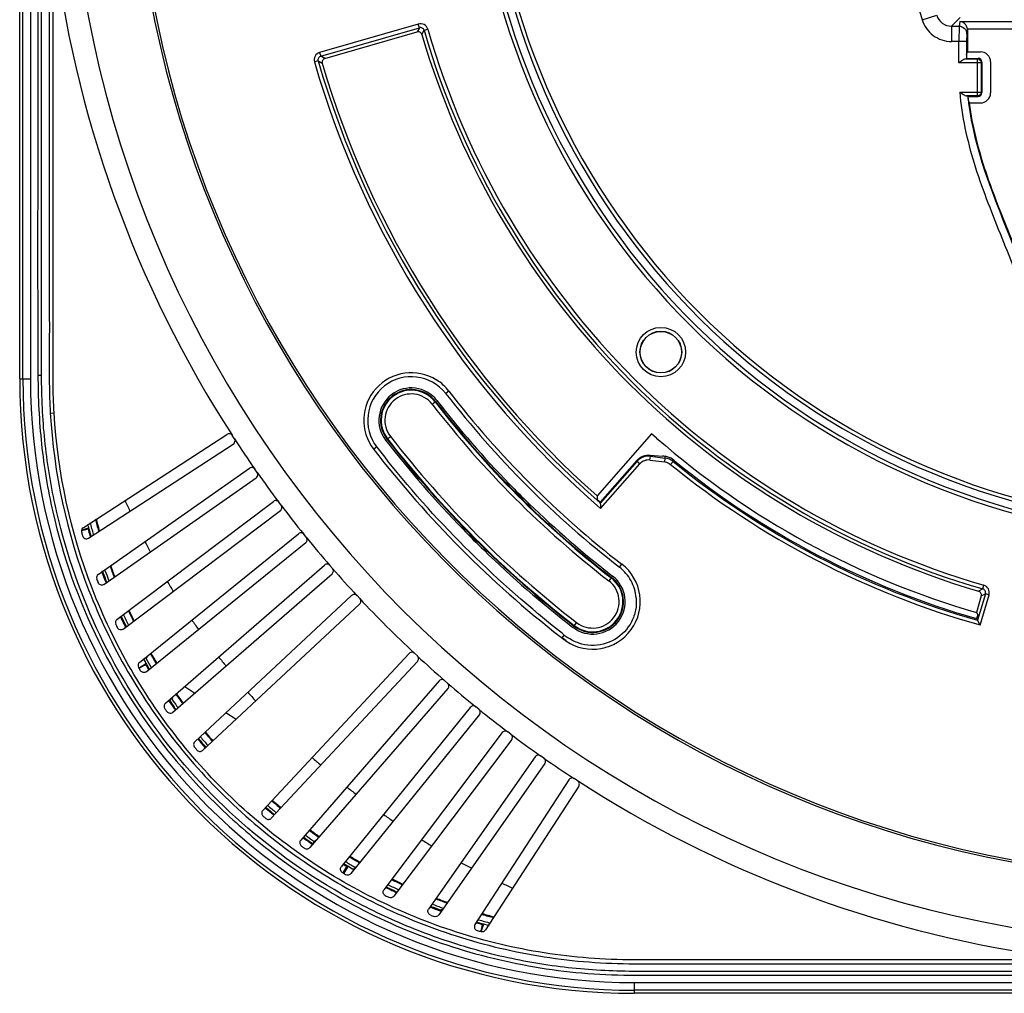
# Model space of a CAD drawing. Header units: inches. Extents: x 0 to 17, y 0 to 11.
# Tile 8 of 17: x 12.3 to 13.3, y 6.7 to 7.7. Entities that reach past the tile are written whole.
import ezdxf

# ---------------------------------------------------------------- set-up
doc = ezdxf.new("R2010")
doc.units = ezdxf.units.IN
doc.header["$LTSCALE"] = 0.935
doc.header["$MEASUREMENT"] = 0
doc.layers.get('0').update_dxf_attribs({"linetype": 'CONTINUOUS'})

msp = doc.modelspace()

# ---------------------------------------------------------------- linework, layer by layer
at = {"color": 7, "linetype": 'Continuous'}
for p, q in [((12.2908, 7.3621), (12.2908, 8.5432)), ((12.294, 7.3621), (12.294, 8.5432)), ((12.3018, 8.5432), (12.3018, 7.3621)), ((13.1732, 7.8715), (13.2156, 7.7301)), ((13.2156, 7.7301), (13.2306, 7.7346)), ((13.2457, 7.7235), (13.2547, 7.7325)), ((12.6993, 7.7257), (12.5982, 7.6965)), ((12.5993, 7.6927), (12.7004, 7.7219)), ((12.7004, 7.7219), (12.6981, 7.7177)), ((12.7004, 7.7219), (12.6993, 7.7257)), ((12.7052, 7.7193), (12.709, 7.7203)), ((13.2457, 7.7235), (13.2457, 7.7078)), ((13.2457, 7.7235), (13.2535, 7.7235)), ((13.2535, 7.7235), (13.2534, 7.7078)), ((13.2544, 7.7282), (13.2535, 7.7235)), ((13.2544, 7.7282), (13.3217, 7.7282)), ((13.314, 7.7203), (13.2621, 7.7203)), ((12.6035, 7.6904), (12.6981, 7.7177)), ((12.7029, 7.7151), (12.7052, 7.7193)), ((13.2614, 7.7156), (13.2612, 7.7078)), ((13.2614, 7.7156), (13.2622, 7.7196)), ((13.2622, 7.7196), (13.2622, 7.6972)), ((13.2612, 7.7078), (13.2457, 7.7078)), ((13.2534, 7.686), (13.2534, 7.7078)), ((13.2612, 7.7078), (13.2612, 7.6903)), ((12.5982, 7.6965), (12.5993, 7.6927)), ((12.6035, 7.6904), (12.5993, 7.6927)), ((13.26, 7.69), (13.2583, 7.6893)), ((13.26, 7.69), (13.2723, 7.69)), ((13.2613, 7.6905), (13.2612, 7.6903)), ((13.2613, 7.6945), (13.2622, 7.6972)), ((13.2613, 7.6905), (13.2729, 7.6905)), ((13.2622, 7.6972), (13.2754, 7.6972)), ((13.2723, 7.69), (13.2729, 7.6905)), ((13.2723, 7.652), (13.2723, 7.69)), ((12.5966, 7.6879), (12.5928, 7.6868)), ((12.5966, 7.6879), (12.6008, 7.6855)), ((13.2583, 7.6893), (13.2534, 7.686)), ((13.2763, 7.686), (13.2534, 7.686)), ((13.2757, 7.688), (13.2762, 7.6864)), ((13.2768, 7.6866), (13.2763, 7.686)), ((13.2763, 7.686), (13.2763, 7.656)), ((13.2768, 7.6866), (13.2768, 7.6554)), ((13.2858, 7.6868), (13.2858, 7.6552)), ((13.2542, 7.656), (13.2763, 7.656)), ((13.2723, 7.652), (13.2612, 7.652)), ((13.2625, 7.6517), (13.2625, 7.6512)), ((13.2625, 7.6515), (13.2625, 7.6517)), ((13.2625, 7.6517), (13.2626, 7.6512)), ((13.2625, 7.6515), (13.2729, 7.6515)), ((13.2729, 7.6515), (13.2723, 7.652)), ((13.2743, 7.6526), (13.2727, 7.6521)), ((13.2763, 7.656), (13.2768, 7.6554)), ((13.2642, 7.6448), (13.2754, 7.6448)), ((12.2908, 7.3621), (12.294, 7.3621)), ((12.294, 7.3621), (12.3018, 7.3621)), ((12.3095, 7.3658), (12.3132, 7.3658)), ((12.7274, 7.347), (12.7276, 7.3468)), ((12.7274, 7.347), (12.7276, 7.3468)), ((12.7306, 7.3493), (12.7275, 7.3469)), ((12.7135, 7.336), (12.717, 7.3388)), ((12.3221, 7.3269), (12.326, 7.3271)), ((12.3558, 7.2094), (12.5032, 7.3051)), ((12.5071, 7.3053), (12.5061, 7.3057)), ((12.5108, 7.3006), (12.5086, 7.304)), ((12.6672, 7.3003), (12.6707, 7.303)), ((12.9384, 7.3056), (12.8825, 7.2421)), ((12.9435, 7.3012), (12.9384, 7.3056)), ((12.3612, 7.1987), (12.5097, 7.2952)), ((12.6567, 7.2922), (12.6536, 7.2898)), ((12.9233, 7.2784), (12.8857, 7.2357)), ((12.9234, 7.2774), (12.8857, 7.2347)), ((12.9233, 7.2784), (12.9234, 7.2774)), ((12.9263, 7.2749), (12.9234, 7.2774)), ((12.9366, 7.2788), (12.9371, 7.2826)), ((12.9366, 7.2788), (12.9519, 7.2769)), ((12.937, 7.2839), (12.9495, 7.2828)), ((12.937, 7.2839), (12.9371, 7.2826)), ((12.9371, 7.2826), (12.9524, 7.2808)), ((12.9519, 7.2769), (12.9524, 7.2808)), ((12.9524, 7.2808), (12.9522, 7.2826)), ((12.9604, 7.2774), (12.9579, 7.2743)), ((12.9603, 7.2786), (12.9602, 7.2793)), ((12.3711, 7.1616), (12.5264, 7.2704)), ((12.5293, 7.271), (12.5283, 7.2711)), ((12.5342, 7.2661), (12.5319, 7.2694)), ((12.8861, 7.2292), (12.9263, 7.2749)), ((12.3771, 7.1513), (12.5332, 7.2606)), ((12.7924, 7.2543), (12.7917, 7.2525)), ((12.3904, 7.1155), (12.5508, 7.2364)), ((12.5537, 7.2372), (12.5527, 7.2372)), ((12.5588, 7.2324), (12.5563, 7.2356)), ((12.8825, 7.2421), (12.8827, 7.2382)), ((12.8857, 7.2347), (12.8857, 7.2357)), ((12.3969, 7.1055), (12.558, 7.2269)), ((12.811, 7.2331), (12.8128, 7.2339)), ((12.8857, 7.2347), (12.8859, 7.233)), ((12.8859, 7.233), (12.8861, 7.2292)), ((12.354, 7.2065), (12.3572, 7.2073)), ((12.3542, 7.207), (12.3552, 7.2074)), ((12.3542, 7.207), (12.3552, 7.2074)), ((12.3552, 7.2074), (12.3614, 7.2093)), ((12.3572, 7.2073), (12.3608, 7.2083)), ((12.3608, 7.2083), (12.3614, 7.2093)), ((12.7453, 7.2079), (12.7471, 7.2085)), ((12.4135, 7.0714), (12.5764, 7.2033)), ((12.5793, 7.2042), (12.5782, 7.2042)), ((12.5845, 7.1996), (12.5819, 7.2027)), ((12.4205, 7.0618), (12.5839, 7.1941)), ((12.7671, 7.1886), (12.7664, 7.1867)), ((12.376, 7.1638), (12.3756, 7.1651)), ((12.3768, 7.1641), (12.3763, 7.1653)), ((12.4402, 7.0295), (12.6031, 7.1712)), ((12.6113, 7.1677), (12.6087, 7.1708)), ((12.9054, 7.169), (12.9079, 7.1721)), ((12.3754, 7.1632), (12.3749, 7.1644)), ((12.3757, 7.1633), (12.3752, 7.1645)), ((12.4477, 7.0203), (12.6109, 7.1622)), ((12.8973, 7.1585), (12.8946, 7.1549)), ((13.2778, 7.1467), (13.2736, 7.1444)), ((13.2778, 7.1467), (13.2789, 7.1504)), ((12.4703, 6.9901), (12.6309, 7.1399)), ((12.6393, 7.1368), (12.6365, 7.1398)), ((13.2763, 7.1395), (13.2713, 7.1225)), ((13.2805, 7.1418), (13.2725, 7.1145)), ((13.2751, 7.1097), (13.2842, 7.1407)), ((13.2763, 7.1395), (13.2805, 7.1418)), ((13.2842, 7.1407), (13.2805, 7.1418)), ((12.4782, 6.9812), (12.6391, 7.1312)), ((12.3945, 7.1173), (12.394, 7.1183)), ((12.3946, 7.1174), (12.3942, 7.1184)), ((13.2713, 7.1225), (13.2726, 7.12)), ((13.2726, 7.12), (13.2715, 7.1163)), ((13.2715, 7.1163), (13.2725, 7.1145)), ((13.2751, 7.1097), (13.2725, 7.1145)), ((12.8588, 7.1086), (12.8616, 7.1122)), ((12.8466, 7.0964), (12.8478, 7.0979)), ((12.8507, 7.0934), (12.8466, 7.0964)), ((12.8489, 7.0994), (12.8471, 7.1009)), ((12.8489, 7.0994), (12.8471, 7.1009)), ((12.8478, 7.0979), (12.8489, 7.0994)), ((12.4179, 7.0742), (12.4175, 7.075)), ((12.4191, 7.0748), (12.4186, 7.0756)), ((12.4196, 7.0767), (12.4202, 7.0756)), ((12.4207, 7.0772), (12.4213, 7.0762)), ((12.6898, 7.0805), (12.5398, 6.9197)), ((12.6983, 7.078), (12.6953, 7.0807)), ((12.4129, 7.0656), (12.4147, 7.0668)), ((12.4199, 7.0691), (12.4134, 7.0653)), ((12.4147, 7.0668), (12.4175, 7.0685)), ((12.4147, 7.0668), (12.416, 7.0675)), ((12.4175, 7.0685), (12.4202, 7.0702)), ((12.4199, 7.0691), (12.4202, 7.0702)), ((12.6985, 7.0724), (12.5486, 6.9117)), ((12.4599, 7.0467), (12.4704, 7.04)), ((12.4599, 7.0467), (12.4704, 7.04)), ((12.7207, 7.0524), (12.5788, 6.8891)), ((12.7297, 7.0446), (12.5881, 6.8816)), ((12.7293, 7.0501), (12.7263, 7.0528)), ((12.446, 7.0347), (12.4468, 7.0336)), ((12.4466, 7.0351), (12.4473, 7.0339)), ((12.4437, 7.0318), (12.4434, 7.0323)), ((12.4438, 7.0319), (12.4435, 7.0324)), ((12.4445, 7.0322), (12.444, 7.0329)), ((12.4451, 7.0325), (12.4446, 7.0333)), ((12.4499, 7.0246), (12.4491, 7.0257)), ((12.4499, 7.0246), (12.4492, 7.0258)), ((12.7526, 7.0253), (12.6203, 6.862)), ((12.7613, 7.0234), (12.7582, 7.0259)), ((12.5022, 7.0199), (12.5127, 7.0133)), ((12.7619, 7.0178), (12.63, 6.8549)), ((12.7854, 6.9994), (12.6641, 6.8384)), ((12.7942, 6.9978), (12.791, 7.0002)), ((12.795, 6.9923), (12.6741, 6.8319)), ((12.8192, 6.9747), (12.7098, 6.8186)), ((12.8279, 6.9733), (12.8246, 6.9756)), ((12.8289, 6.9678), (12.7202, 6.8126)), ((12.8537, 6.9511), (12.7573, 6.8027)), ((12.8637, 6.9446), (12.768, 6.7972)), ((12.8625, 6.9501), (12.8592, 6.9523)), ((12.5868, 6.8877), (12.5861, 6.8882)), ((12.5868, 6.8877), (12.5861, 6.8882)), ((12.5909, 6.8848), (12.5904, 6.8852)), ((12.591, 6.885), (12.5905, 6.8853)), ((12.5916, 6.8854), (12.5908, 6.8859)), ((12.5924, 6.8866), (12.5916, 6.8871)), ((12.5923, 6.8881), (12.5934, 6.8874)), ((12.5931, 6.8892), (12.5941, 6.8886)), ((12.6224, 6.8557), (12.6262, 6.8622)), ((12.6274, 6.8625), (12.6256, 6.8598)), ((12.6274, 6.8625), (12.6262, 6.8622)), ((12.6239, 6.857), (12.6228, 6.8554)), ((12.6256, 6.8598), (12.6239, 6.857)), ((12.6327, 6.8594), (12.6329, 6.8586)), ((12.6334, 6.859), (12.6329, 6.8593)), ((12.6338, 6.8597), (12.6333, 6.86)), ((12.6344, 6.8615), (12.6351, 6.8611)), ((12.6346, 6.8619), (12.6352, 6.8614)), ((12.67, 6.8387), (12.6691, 6.8392)), ((12.67, 6.8387), (12.6691, 6.8392)), ((12.6769, 6.8355), (12.6759, 6.8359)), ((12.677, 6.8357), (12.676, 6.8361)), ((12.723, 6.8164), (12.7217, 6.8168)), ((12.7231, 6.8167), (12.7218, 6.8171)), ((12.7235, 6.8171), (12.7225, 6.8175)), ((12.7237, 6.8175), (12.7226, 6.818)), ((12.7643, 6.7991), (12.7652, 6.8027)), ((12.7652, 6.8027), (12.7663, 6.8033)), ((12.7653, 6.8002), (12.7663, 6.8033)), ((12.7633, 6.7955), (12.7643, 6.7991)), ((12.7638, 6.7955), (12.7643, 6.7971)), ((12.7638, 6.7955), (12.7643, 6.7971)), ((12.7643, 6.7971), (12.7653, 6.8002)), ((12.9207, 6.7433), (14.1018, 6.7433)), ((12.9207, 6.7433), (12.9207, 6.7322)), ((14.1018, 6.7354), (12.9207, 6.7354)), ((14.1018, 6.7322), (12.9207, 6.7322))]:
    msp.add_line(p, q, dxfattribs=at)
msp.add_lwpolyline([(13.2751, 7.1097), (13.2741, 7.1115), (13.2733, 7.113)], dxfattribs=at)
for radius in [0.0253, 0.0214, 0.0212]:
    msp.add_circle((12.9479, 7.3894), radius, dxfattribs=at)
for centre, radius, start, end in [((13.5112, 7.9527), 1.1707, 278.6621, 261.3379), ((13.5112, 7.9527), 1.1048, 279.2263, 260.7737), ((13.5112, 7.9527), 1.1026, 279.213, 260.7871), ((13.5112, 7.9527), 0.7559, 283.4964, 256.5036), ((13.5112, 7.9527), 0.752, 283.0345, 256.9655), ((13.5112, 7.9527), 0.7441, 283.1749, 256.8249), ((13.5112, 7.9527), 0.7402, 283.7892, 256.2108), ((13.5112, 7.9527), 1.1941, 186.5917, 212.9158), ((13.5112, 7.9527), 0.8352, 196.1499, 253.8499), ((13.5112, 7.9527), 0.8425, 196.3823, 253.6153), ((13.5112, 7.9527), 0.8391, 196.1512, 253.8486), ((13.2754, 7.6868), 0.0104, 359.9724, 90.0322), ((13.5113, 7.9527), 0.9562, 196.1449, 229.1705), ((13.5113, 7.9527), 0.9522, 196.1473, 228.9368), ((13.5112, 7.9527), 0.9488, 196.3534, 228.4955), ((13.2724, 7.686), 0.00383, 0.4589, 6.4724), ((13.5324, 7.6783), 0.2712, 185.6867, 186.535), ((13.5333, 7.6785), 0.2722, 185.762, 186.5449), ((13.2723, 7.6559), 0.00383, 270.4589, 276.4724), ((13.2754, 7.6552), 0.0104, 269.9725, 0.0321), ((13.5388, 7.6791), 0.2777, 186.5443, 187.1252), ((13.5661, 7.7837), 0.3323, 204.2019, 204.7021), ((12.6921, 7.3195), 0.0487, 58.0147, 217.6998), ((12.9207, 7.3621), 0.6299, 180, 270), ((12.9207, 7.3621), 0.6267, 179.9999, 270.0001), ((12.9207, 7.3621), 0.6189, 179.9999, 270.0001), ((12.6921, 7.3195), 0.0447, 37.9692, 217.8962), ((12.6924, 7.3198), 0.0484, 37.6211, 58.0972), ((12.6921, 7.3195), 0.0332, 37.7038, 217.7031), ((12.6921, 7.3195), 0.0315, 37.7028, 217.7028), ((12.6921, 7.3195), 0.0309, 37.7028, 217.7028), ((12.6921, 7.3195), 0.027, 37.7028, 217.7028), ((13.5141, 7.9555), 0.9945, 217.7418, 232.2678), ((13.512, 7.9535), 0.9878, 217.7111, 232.2889), ((13.5112, 7.9527), 1.0044, 217.7028, 232.2972), ((13.5112, 7.9527), 1.0038, 217.7028, 232.2972), ((13.5114, 7.9528), 1.0023, 217.7036, 224.1731), ((13.5112, 7.9527), 1.0083, 217.7028, 232.2972), ((13.5112, 7.9527), 1.1942, 213.0967, 214.9034), ((13.5114, 7.9529), 1.0688, 217.7036, 224.1988), ((13.5112, 7.9527), 1.0668, 217.7028, 232.2972), ((13.5112, 7.9527), 1.0662, 217.7028, 232.2972), ((13.5112, 7.9527), 1.0623, 217.7028, 232.2972), ((13.5112, 7.9527), 0.8641, 228.9327, 253.8772), ((13.5112, 7.9526), 1.0839, 217.7024, 232.0483), ((13.4783, 7.9256), 1.0374, 217.6408, 218.6199), ((12.9093, 6.8333), 0.4513, 84.5361, 84.8871), ((12.3738, 6.555), 0.9319, 50.8624, 51.0054), ((12.4622, 7.2424), 0.4994, 4.0179, 4.1653), ((13.5112, 7.9527), 0.8715, 230.7961, 254.0989), ((13.5112, 7.9527), 0.8701, 230.8626, 254.0069), ((12.5287, 7.2671), 0.00396, 65.0331, 79.9545), ((13.5112, 7.9527), 1.1942, 215.0973, 216.9031), ((13.5112, 7.9527), 0.8754, 230.7961, 254.3534), ((12.7791, 7.2196), 0.0372, 69.9897, 73.0402), ((13.5112, 7.9527), 1.0021, 224.1739, 225.8261), ((13.1175, 7.5589), 0.7874, 204.1022, 204.9793), ((12.5532, 7.2332), 0.00396, 67.0334, 81.9539), ((13.4904, 7.9722), 0.9529, 230.383, 230.613), ((13.5112, 7.9527), 1.1942, 217.0967, 218.9035), ((13.5114, 7.9529), 1.0023, 225.8269, 232.2964), ((12.7783, 7.2206), 0.037, 16.9431, 20.0086), ((12.9256, 7.3656), 0.5765, 194.8115, 196.0684), ((12.9283, 7.3664), 0.5785, 194.8223, 196.0579), ((12.9308, 7.3669), 0.5908, 195.0883, 195.3172), ((12.9499, 7.372), 0.6114, 195.5291, 196.1919), ((12.9289, 7.3664), 0.5889, 195.3167, 196.3138), ((12.9255, 7.3656), 0.5826, 195.0111, 196.2509), ((12.7801, 7.2206), 0.0371, 195.3723, 199.1538), ((13.5112, 7.9527), 1.0685, 224.1996, 225.8004), ((12.9186, 7.3615), 0.5858, 195.4875, 195.8703), ((12.8843, 7.3531), 0.5431, 196.2094, 196.3692), ((13.1175, 7.5589), 0.7874, 207.4922, 208.3664), ((12.5789, 7.2002), 0.00395, 69.0042, 83.9487), ((13.5112, 7.9527), 1.1942, 219.0966, 220.9036), ((13.5114, 7.9529), 1.0688, 225.8012, 232.2964), ((12.7792, 7.2217), 0.0373, 250.8441, 254.609), ((12.9242, 7.3651), 0.5813, 199.9705, 200.1534), ((12.9237, 7.365), 0.5808, 200.1533, 201.1688), ((12.9238, 7.365), 0.5746, 199.7965, 201.0116), ((12.9219, 7.3644), 0.5718, 199.7992, 201.0218), ((12.6057, 7.1682), 0.00396, 71.0225, 85.953), ((13.5112, 7.9527), 1.1942, 221.0969, 222.9018), ((12.8781, 7.1336), 0.0487, 235.6834, 52.2972), ((12.9212, 7.3624), 0.5886, 200.4264, 200.835), ((12.9235, 7.3647), 0.584, 200.187, 200.9776), ((12.9218, 7.3644), 0.5815, 200.1803, 201.2495), ((12.9227, 7.3644), 0.5832, 200.9777, 201.2705), ((12.8781, 7.1336), 0.0332, 232.297, 52.2963), ((12.8781, 7.1336), 0.0315, 232.2972, 52.2972), ((12.8781, 7.1336), 0.0309, 232.2972, 52.2972), ((12.8781, 7.1336), 0.027, 232.2972, 52.2972), ((13.1175, 7.5589), 0.7874, 210.9057, 211.7819), ((12.6336, 7.137), 0.00396, 73.4343, 87.9561), ((13.5112, 7.9527), 1.1942, 223.098, 226.9033), ((12.9233, 7.3649), 0.574, 204.7486, 205.98), ((12.9224, 7.3646), 0.5723, 204.7608, 205.9795), ((12.9222, 7.3642), 0.5827, 205.0704, 205.4591), ((12.9243, 7.3652), 0.5841, 204.9156, 205.0752), ((12.9224, 7.3643), 0.582, 205.0747, 206.1265), ((12.9234, 7.3649), 0.5804, 204.8783, 206.0935), ((13.1175, 7.5589), 0.7874, 214.319, 215.1874), ((12.9222, 7.3629), 0.5898, 205.3176, 205.7207), ((12.9222, 7.3642), 0.5826, 205.4591, 205.6143), ((12.922, 7.3641), 0.5824, 205.6143, 205.8139), ((12.9217, 7.3639), 0.5821, 205.8139, 206.1591), ((13.5592, 8.0143), 1.162, 232.0535, 232.1777), ((12.8874, 7.1488), 0.0626, 232.1002, 236.2807), ((12.9216, 7.3642), 0.5812, 209.8684, 210.3805), ((12.9254, 7.3664), 0.5856, 209.9286, 211.0219), ((12.9245, 7.3655), 0.5817, 209.8905, 210.9569), ((12.9247, 7.3656), 0.5757, 209.6679, 210.8678), ((12.9236, 7.3652), 0.5737, 209.6804, 210.892), ((13.1175, 7.5589), 0.7874, 217.7308, 218.6016), ((13.5112, 7.9527), 1.1942, 227.0966, 228.9033), ((12.9201, 7.3618), 0.5874, 210.2348, 210.6025), ((12.9277, 7.3677), 0.5892, 210.4593, 211.0516), ((13.5112, 7.9527), 1.1942, 229.0974, 230.9031), ((12.9216, 7.3636), 0.5719, 214.6023, 215.8026), ((12.9251, 7.3661), 0.5754, 214.5923, 215.7878), ((13.1175, 7.5589), 0.7874, 221.1519, 222.0183), ((12.9221, 7.363), 0.5898, 215.0995, 215.4345), ((12.9179, 7.3613), 0.5774, 214.797, 215.1515), ((12.9267, 7.3668), 0.5869, 214.7619, 215.5343), ((12.9179, 7.3614), 0.5775, 215.1516, 215.51), ((12.9216, 7.3637), 0.5783, 214.8079, 215.6999), ((12.9193, 7.3623), 0.5791, 215.51, 215.9429), ((12.9246, 7.3653), 0.5843, 215.6708, 215.855), ((12.9222, 7.3641), 0.579, 215.6998, 215.8769), ((13.5112, 7.9527), 1.1942, 231.0965, 232.9033), ((12.9178, 7.3601), 0.5758, 219.5796, 220.768), ((12.9247, 7.366), 0.5821, 219.5886, 220.717), ((12.9246, 7.3659), 0.5757, 219.5015, 220.693), ((12.9216, 7.3634), 0.571, 219.5009, 220.7001), ((13.5112, 7.9527), 1.1942, 233.0963, 234.9034), ((12.9187, 7.3605), 0.5854, 219.9753, 220.3118), ((12.9315, 7.3717), 0.5945, 219.6207, 219.8362), ((12.9307, 7.3711), 0.5936, 219.836, 220.3147), ((12.9288, 7.3695), 0.591, 220.3147, 220.739), ((13.1175, 7.5589), 0.7874, 227.982, 228.8484), ((13.5112, 7.9527), 1.1942, 235.0967, 236.903), ((13.1175, 7.5589), 0.7874, 231.3987, 232.2694), ((13.5112, 7.9527), 1.1941, 237.0902, 261.5515), ((12.9268, 7.3685), 0.5881, 229.2378, 230.4008), ((12.9243, 7.366), 0.5819, 229.2725, 230.4475), ((12.9244, 7.3661), 0.5757, 229.3143, 230.501), ((12.9234, 7.3647), 0.5732, 229.2943, 230.4872), ((12.919, 7.3601), 0.5854, 229.6871, 230.0249), ((12.9255, 7.3667), 0.5867, 229.2295, 229.6568), ((12.9245, 7.3657), 0.5853, 229.6569, 229.9771), ((12.9241, 7.3651), 0.5845, 229.9771, 230.3618), ((13.1175, 7.5589), 0.7874, 234.8128, 235.6813), ((12.9211, 7.3618), 0.5793, 234.1361, 235.2378), ((12.9243, 7.3659), 0.5818, 234.1443, 235.2108), ((12.9241, 7.3656), 0.5752, 234.2029, 235.4024), ((12.9227, 7.3637), 0.5719, 234.2029, 235.4064), ((12.9216, 7.3636), 0.5898, 234.5643, 234.9007), ((12.9213, 7.3616), 0.5801, 234.0684, 234.5004), ((12.9211, 7.3612), 0.5796, 234.5004, 234.6908), ((12.9213, 7.3616), 0.5801, 234.778, 235.2108), ((13.1175, 7.5589), 0.7874, 238.2183, 239.0946), ((12.9248, 7.3669), 0.5758, 239.1018, 240.3066), ((12.9239, 7.3654), 0.5847, 238.9585, 239.392), ((12.9251, 7.3675), 0.5863, 238.9984, 240.1062), ((12.9228, 7.3638), 0.5792, 239.0302, 240.1314), ((12.9246, 7.3666), 0.5852, 239.4732, 240.074), ((12.9229, 7.364), 0.5732, 239.116, 240.3071), ((13.1175, 7.5589), 0.7874, 241.6339, 242.5081), ((12.9204, 7.3616), 0.5874, 239.3975, 239.7654), ((12.924, 7.3659), 0.5816, 243.9286, 245.132), ((12.9241, 7.3662), 0.5756, 244.0516, 245.2653), ((12.9226, 7.3629), 0.5712, 244.0328, 245.2581), ((13.1175, 7.5589), 0.7874, 245.021, 245.898), ((12.9214, 7.3637), 0.5898, 244.2793, 244.6824), ((12.9215, 7.3608), 0.5795, 243.8254, 244.1743), ((12.9228, 7.3632), 0.5814, 243.8678, 244.9155), ((12.9212, 7.3602), 0.5788, 244.2822, 244.5307), ((12.9212, 7.3602), 0.5788, 244.5307, 244.9217), ((12.9225, 7.3626), 0.5807, 244.9157, 245.0778), ((12.9228, 7.3631), 0.5786, 248.794, 249.7434), ((12.923, 7.3634), 0.5726, 248.9411, 250.1989), ((12.9243, 7.367), 0.5757, 248.9686, 250.1974), ((12.9221, 7.3625), 0.5813, 248.7495, 249.043), ((12.921, 7.3626), 0.5886, 249.165, 249.5736), ((12.9217, 7.361), 0.5789, 248.7855, 249.8681), ((12.9235, 7.3662), 0.5853, 249.0436, 249.8325), ((12.9229, 7.3634), 0.5789, 249.7435, 250.0232), ((12.9239, 7.3662), 0.5756, 253.9463, 255.181), ((12.9236, 7.3644), 0.5729, 253.9107, 255.161), ((12.9383, 7.4174), 0.6386, 253.6873, 254.273), ((12.9257, 7.373), 0.5916, 253.7029, 254.6816), ((12.924, 7.3667), 0.5824, 253.7602, 254.9835), ((12.926, 7.3738), 0.5924, 254.6815, 254.9242), ((12.92, 7.36), 0.5858, 254.0959, 254.5125)]:
    msp.add_arc(centre, radius, start, end, dxfattribs=at)
for centre, major_axis, ratio, start_param, end_param in [((13.2543, 7.7196), (0.00155, 0.00775), 0.996044, -1.373108, -1.287362), ((13.2729, 7.6866), (0.00281, 0.00281), 0.992433, 5.501585, 7.064785), ((13.2729, 7.6554), (-0.00281, 0.00281), 0.992433, -3.923193, -2.359993), ((12.5053, 7.3018), (0.00214, -0.0033), 0.999848, 8.63938, 9.424778), ((12.6336, 7.1371), (0.00269, -0.00288), 0.999848, 2.356194, 3.141593), ((12.7267, 7.0471), (-0.00297, 0.00258), 0.999848, 3.141593, 3.926991), ((12.8604, 6.9468), (-0.0033, 0.00214), 0.999848, 3.141593, 3.926991)]:
    msp.add_ellipse(centre, major_axis=major_axis, ratio=ratio, start_param=start_param, end_param=end_param, dxfattribs=at)
for points, knots in [([(12.9207, 9.1546), (12.8762, 9.1546), (12.787, 9.1449), (12.6598, 9.1016), (12.5449, 9.0317), (12.448, 8.9386), (12.3858, 8.8453), (12.3492, 8.764), (12.332, 8.711), (12.3217, 8.6676), (12.3142, 8.6237), (12.3094, 8.5793), (12.3092, 8.5348), (12.3094, 8.4903), (12.3091, 8.4346), (12.3093, 8.3678), (12.3092, 8.2787), (12.3093, 8.1229), (12.3092, 7.9447), (12.3093, 7.7666), (12.3092, 7.6553), (12.3094, 7.5662), (12.3088, 7.4772), (12.3095, 7.4104), (12.3095, 7.3658)], [0, 0, 0, 0, 0.062427, 0.124855, 0.187284, 0.249711, 0.312138, 0.343397, 0.374658, 0.390294, 0.405927, 0.437189, 0.452822, 0.468459, 0.499725, 0.530992, 0.562259, 0.624794, 0.749863, 0.812397, 0.874931, 0.906199, 0.937466, 1, 1, 1, 1]), ([(12.3132, 7.3658), (12.3132, 7.4546), (12.3132, 7.6322), (12.3132, 7.8987), (12.3132, 8.0985), (12.3132, 8.2317), (12.3132, 8.2983), (12.3132, 8.3649), (12.3134, 8.4315), (12.3132, 8.4981), (12.3126, 8.5647), (12.3183, 8.6312), (12.3316, 8.6966), (12.352, 8.7601), (12.3881, 8.8414), (12.4498, 8.9347), (12.5462, 9.0277), (12.6606, 9.0976), (12.7874, 9.1409), (12.8764, 9.1507), (12.9207, 9.1507)], [0, 0, 0, 0, 0.125069, 0.250138, 0.375207, 0.406474, 0.437741, 0.469008, 0.500275, 0.531543, 0.56281, 0.594075, 0.625341, 0.656603, 0.687865, 0.750293, 0.812719, 0.875147, 0.937574, 1, 1, 1, 1]), ([(12.3211, 7.8153), (12.3211, 7.7746), (12.3211, 7.6932), (12.3211, 7.5915), (12.3211, 7.5102), (12.3211, 7.4491), (12.3212, 7.3881), (12.3209, 7.3473), (12.3221, 7.3269)], [0, 0, 0, 0, 0.249888, 0.499777, 0.624722, 0.749666, 0.87461, 1, 1, 1, 1]), ([(12.326, 7.3271), (12.3248, 7.3474), (12.3251, 7.3882), (12.325, 7.4492), (12.325, 7.5103), (12.325, 7.5917), (12.325, 7.6935), (12.325, 7.7749), (12.325, 7.8156)], [0, 0, 0, 0, 0.124975, 0.249978, 0.374982, 0.499986, 0.749993, 1, 1, 1, 1]), ([(13.2156, 7.7301), (13.2175, 7.7238), (13.2257, 7.7123), (13.2391, 7.7078), (13.2457, 7.7078)], [0, 0, 0, 0, 0.49952, 1, 1, 1, 1]), ([(13.2306, 7.7346), (13.2315, 7.7315), (13.2356, 7.7256), (13.2424, 7.7235), (13.2457, 7.7235)], [0, 0, 0, 0, 0.500194, 1, 1, 1, 1]), ([(12.709, 7.7204), (12.7084, 7.7223), (12.7057, 7.7258), (12.7012, 7.7263), (12.6993, 7.7257)], [0, 0, 0, 0, 0.49953, 1, 1, 1, 1]), ([(12.7052, 7.7193), (12.7049, 7.7202), (12.7036, 7.722), (12.7013, 7.7222), (12.7004, 7.7219)], [0, 0, 0, 0, 0.500005, 1, 1, 1, 1]), ([(13.2535, 7.7235), (13.2555, 7.7235), (13.2597, 7.7218), (13.2614, 7.7176), (13.2614, 7.7156)], [0, 0, 0, 0, 0.500646, 1, 1, 1, 1]), ([(13.2621, 7.7203), (13.2619, 7.7225), (13.26, 7.7263), (13.2562, 7.728), (13.2544, 7.7282)], [0, 0, 0, 0, 0.55104, 1, 1, 1, 1]), ([(12.7029, 7.715), (12.7026, 7.716), (12.7012, 7.7176), (12.699, 7.718), (12.6981, 7.7177)], [0, 0, 0, 0, 0.500069, 1, 1, 1, 1]), ([(12.5982, 7.6965), (12.5963, 7.6959), (12.5927, 7.6932), (12.5923, 7.6887), (12.5928, 7.6868)], [0, 0, 0, 0, 0.50007, 1, 1, 1, 1]), ([(12.5993, 7.6927), (12.5983, 7.6924), (12.5965, 7.6911), (12.5963, 7.6888), (12.5966, 7.6879)], [0, 0, 0, 0, 0.500014, 1, 1, 1, 1]), ([(12.6035, 7.6904), (12.6025, 7.6901), (12.6009, 7.6886), (12.6005, 7.6865), (12.6008, 7.6855)], [0, 0, 0, 0, 0.500049, 1, 1, 1, 1]), ([(13.2542, 7.656), (13.2562, 7.6312), (13.2673, 7.5816), (13.2954, 7.511), (13.3243, 7.4405), (13.3348, 7.3899), (13.3348, 7.3647)], [0, 0, 0, 0, 0.245163, 0.497934, 0.750981, 1, 1, 1, 1]), ([(13.2542, 7.656), (13.2554, 7.6551), (13.2577, 7.6537), (13.26, 7.6522), (13.2612, 7.652)], [0, 0, 0, 0, 0.556601, 1, 1, 1, 1]), ([(13.2633, 7.6447), (13.2692, 7.5974), (13.3058, 7.5071), (13.3427, 7.4141), (13.3427, 7.3647)], [0, 0, 0, 0, 0.490819, 1, 1, 1, 1]), ([(13.3436, 7.3647), (13.3436, 7.4132), (13.3163, 7.4837), (13.2797, 7.573), (13.2672, 7.6207), (13.2642, 7.6448)], [0, 0, 0, 0, 0.498627, 0.749474, 1, 1, 1, 1]), ([(12.3095, 7.3658), (12.3095, 7.3423), (12.3118, 7.2951), (12.3271, 7.2021), (12.367, 7.0902), (12.4312, 6.9904), (12.4953, 6.9212), (12.5312, 6.8905), (12.5498, 6.8761)], [0, 0, 0, 0, 0.125105, 0.250212, 0.499994, 0.74979, 0.87489, 1, 1, 1, 1]), ([(14.1018, 6.7546), (14.0127, 6.7546), (13.8344, 6.7546), (13.5671, 6.7546), (13.3666, 6.7546), (13.2329, 6.7547), (13.1661, 6.7546), (13.0993, 6.7547), (13.0324, 6.7546), (12.9656, 6.7548), (12.8987, 6.754), (12.832, 6.7598), (12.7664, 6.7733), (12.7027, 6.7938), (12.6213, 6.8303), (12.5278, 6.8924), (12.4347, 6.9895), (12.3651, 7.1045), (12.3294, 7.2109), (12.3152, 7.2989), (12.3132, 7.3435), (12.3132, 7.3658)], [0, 0, 0, 0, 0.125058, 0.250117, 0.375175, 0.40644, 0.437704, 0.468969, 0.500234, 0.531497, 0.562764, 0.594022, 0.625281, 0.656542, 0.687801, 0.750222, 0.81264, 0.875063, 0.937483, 0.968741, 1, 1, 1, 1]), ([(12.3221, 7.3269), (12.3257, 7.2652), (12.3523, 7.1421), (12.4312, 7.0062), (12.5166, 6.9159), (12.5903, 6.8589), (12.672, 6.8139), (12.745, 6.7874), (12.8054, 6.7731), (12.8513, 6.7659), (12.8975, 6.7624), (12.9439, 6.7625), (12.9902, 6.7625), (13.0518, 6.7625), (13.1289, 6.7625), (13.2215, 6.7625), (13.3448, 6.7625), (13.4374, 6.7625), (13.499, 6.7625)], [0, 0, 0, 0, 0.124943, 0.250074, 0.31261, 0.375476, 0.437777, 0.500578, 0.531979, 0.563199, 0.594412, 0.625674, 0.656867, 0.688064, 0.750453, 0.812838, 0.875224, 1, 1, 1, 1]), ([(13.4977, 6.7665), (13.4361, 6.7665), (13.3436, 6.7665), (13.2204, 6.7665), (13.1279, 6.7665), (13.0509, 6.7665), (12.9893, 6.7664), (12.9431, 6.7665), (12.897, 6.7664), (12.851, 6.7699), (12.8055, 6.7771), (12.7456, 6.7913), (12.6731, 6.8177), (12.592, 6.8625), (12.5189, 6.9191), (12.4342, 7.0088), (12.356, 7.1437), (12.3296, 7.2659), (12.326, 7.3271)], [0, 0, 0, 0, 0.125277, 0.187915, 0.250553, 0.313192, 0.344512, 0.375831, 0.40711, 0.438244, 0.469387, 0.500709, 0.563345, 0.625487, 0.688193, 0.750568, 0.875378, 1, 1, 1, 1]), ([(12.9233, 7.2784), (12.925, 7.2804), (12.9293, 7.2834), (12.9345, 7.2841), (12.937, 7.2839)], [0, 0, 0, 0, 0.504982, 1, 1, 1, 1]), ([(12.9371, 7.2826), (12.9346, 7.2829), (12.9294, 7.2823), (12.9251, 7.2793), (12.9234, 7.2774)], [0, 0, 0, 0, 0.499854, 1, 1, 1, 1]), ([(12.9366, 7.2788), (12.9347, 7.279), (12.9308, 7.2785), (12.9276, 7.2763), (12.9263, 7.2749)], [0, 0, 0, 0, 0.499999, 1, 1, 1, 1]), ([(12.3551, 7.2013), (12.3554, 7.2001), (12.3572, 7.1978), (12.3602, 7.1981), (12.3612, 7.1987)], [0, 0, 0, 0, 0.502827, 1, 1, 1, 1]), ([(12.5839, 7.1941), (12.5847, 7.1947), (12.5858, 7.1967), (12.5851, 7.1988), (12.5845, 7.1996)], [0, 0, 0, 0, 0.499983, 1, 1, 1, 1]), ([(12.6109, 7.1622), (12.6117, 7.1628), (12.6127, 7.1648), (12.612, 7.167), (12.6113, 7.1677)], [0, 0, 0, 0, 0.500008, 1, 1, 1, 1]), ([(12.9226, 7.1376), (12.922, 7.1437), (12.9185, 7.1557), (12.9103, 7.1652), (12.9054, 7.169)], [0, 0, 0, 0, 0.499995, 1, 1, 1, 1]), ([(12.3771, 7.1513), (12.3762, 7.1506), (12.3735, 7.1502), (12.3715, 7.152), (12.3711, 7.1531)], [0, 0, 0, 0, 0.499238, 1, 1, 1, 1]), ([(13.2805, 7.1418), (13.2808, 7.1428), (13.2805, 7.145), (13.2788, 7.1464), (13.2778, 7.1467)], [0, 0, 0, 0, 0.500003, 1, 1, 1, 1]), ([(13.2842, 7.1407), (13.2848, 7.1426), (13.2843, 7.1471), (13.2808, 7.1499), (13.2789, 7.1504)], [0, 0, 0, 0, 0.499617, 1, 1, 1, 1]), ([(12.6391, 7.1312), (12.6398, 7.1319), (12.6408, 7.1339), (12.64, 7.136), (12.6393, 7.1368)], [0, 0, 0, 0, 0.500127, 1, 1, 1, 1]), ([(12.9226, 7.1376), (12.9229, 7.1334), (12.9226, 7.1249), (12.917, 7.1089), (12.9019, 7.0927), (12.8804, 7.0875), (12.8637, 7.0905), (12.8561, 7.0944), (12.8526, 7.0967)], [0, 0, 0, 0, 0.125695, 0.251296, 0.499991, 0.748673, 0.874351, 1, 1, 1, 1]), ([(12.3969, 7.1055), (12.396, 7.1049), (12.3935, 7.1043), (12.3915, 7.1059), (12.391, 7.1069)], [0, 0, 0, 0, 0.49924, 1, 1, 1, 1]), ([(12.8446, 7.0979), (12.8456, 7.0971), (12.8474, 7.0954), (12.8495, 7.094), (12.8506, 7.0933)], [0, 0, 0, 0, 0.500015, 1, 1, 1, 1]), ([(12.4135, 7.0714), (12.4127, 7.0708), (12.4117, 7.0689), (12.4121, 7.0668), (12.4126, 7.066)], [0, 0, 0, 0, 0.497597, 1, 1, 1, 1]), ([(12.4205, 7.0618), (12.4197, 7.0611), (12.4173, 7.0604), (12.4152, 7.0619), (12.4146, 7.0628)], [0, 0, 0, 0, 0.499236, 1, 1, 1, 1]), ([(12.4402, 7.0295), (12.4394, 7.0289), (12.4384, 7.0269), (12.439, 7.0247), (12.4396, 7.0239)], [0, 0, 0, 0, 0.497569, 1, 1, 1, 1]), ([(12.4416, 7.0211), (12.4423, 7.0202), (12.4444, 7.0188), (12.4468, 7.0195), (12.4477, 7.0203)], [0, 0, 0, 0, 0.502372, 1, 1, 1, 1]), ([(12.4703, 6.9901), (12.4695, 6.9894), (12.4686, 6.9873), (12.4694, 6.9851), (12.47, 6.9843)], [0, 0, 0, 0, 0.497567, 1, 1, 1, 1]), ([(12.4722, 6.9817), (12.4729, 6.9809), (12.4751, 6.9797), (12.4774, 6.9805), (12.4782, 6.9812)], [0, 0, 0, 0, 0.502369, 1, 1, 1, 1]), ([(12.5398, 6.9197), (12.5391, 6.9189), (12.5383, 6.9165), (12.5394, 6.9144), (12.5403, 6.9137)], [0, 0, 0, 0, 0.497347, 1, 1, 1, 1]), ([(12.5429, 6.9115), (12.5437, 6.9108), (12.5458, 6.91), (12.5479, 6.9109), (12.5486, 6.9117)], [0, 0, 0, 0, 0.502497, 1, 1, 1, 1]), ([(12.5788, 6.8891), (12.5781, 6.8883), (12.5774, 6.8858), (12.5787, 6.8837), (12.5797, 6.8831)], [0, 0, 0, 0, 0.497283, 1, 1, 1, 1]), ([(12.5498, 6.8761), (12.5759, 6.8562), (12.6312, 6.8206), (12.7219, 6.7812), (12.8017, 6.7609), (12.8669, 6.7524), (12.9161, 6.7503), (12.9654, 6.7509), (13.0148, 6.7507), (13.0642, 6.7508), (13.1301, 6.7508), (13.2124, 6.7508), (13.3113, 6.7507), (13.4101, 6.7507), (13.5418, 6.7507), (13.7065, 6.7507), (13.9042, 6.7507), (14.0359, 6.7507), (14.1018, 6.7507)], [0, 0, 0, 0, 0.062276, 0.124493, 0.18698, 0.218024, 0.249157, 0.280442, 0.311726, 0.343012, 0.374298, 0.436868, 0.499437, 0.562007, 0.624578, 0.749719, 0.874859, 1, 1, 1, 1]), ([(12.5825, 6.8811), (12.5833, 6.8805), (12.5854, 6.8799), (12.5874, 6.8809), (12.5881, 6.8816)], [0, 0, 0, 0, 0.502487, 1, 1, 1, 1]), ([(12.6214, 6.8561), (12.6204, 6.8566), (12.619, 6.8587), (12.6196, 6.8611), (12.6203, 6.862)], [0, 0, 0, 0, 0.500806, 1, 1, 1, 1]), ([(12.6246, 6.8541), (12.6254, 6.8536), (12.6275, 6.8532), (12.6294, 6.8542), (12.63, 6.8549)], [0, 0, 0, 0, 0.502451, 1, 1, 1, 1]), ([(12.6655, 6.8324), (12.6645, 6.8329), (12.6629, 6.8349), (12.6634, 6.8375), (12.6641, 6.8384)], [0, 0, 0, 0, 0.500813, 1, 1, 1, 1]), ([(12.7116, 6.8126), (12.7106, 6.813), (12.7087, 6.815), (12.7092, 6.8176), (12.7098, 6.8186)], [0, 0, 0, 0, 0.50082, 1, 1, 1, 1]), ([(12.7573, 6.8027), (12.7567, 6.8017), (12.7563, 6.7989), (12.7584, 6.797), (12.7595, 6.7967)], [0, 0, 0, 0, 0.499313, 1, 1, 1, 1])]:
    msp.add_open_spline(points, degree=3, knots=knots, dxfattribs=at)
for points in [[(13.2723, 7.69), (13.2736, 7.69), (13.2751, 7.6891), (13.2757, 7.688)], [(13.2763, 7.656), (13.2762, 7.6546), (13.2754, 7.6532), (13.2743, 7.6526)], [(12.5088, 7.3038), (12.5084, 7.3044), (12.5078, 7.305), (12.5071, 7.3053)], [(12.5097, 7.2952), (12.5108, 7.2959), (12.5115, 7.2973), (12.5115, 7.2987)], [(12.5115, 7.2987), (12.5114, 7.2993), (12.5112, 7.3), (12.5108, 7.3006)], [(12.8471, 7.1009), (12.781, 7.1528), (12.7202, 7.2124), (12.6678, 7.2781)], [(12.9519, 7.2769), (12.9541, 7.2766), (12.9562, 7.2757), (12.9579, 7.2743)], [(12.9602, 7.2793), (12.958, 7.2811), (12.9551, 7.2823), (12.9522, 7.2826)], [(12.9604, 7.2774), (12.9581, 7.2792), (12.9552, 7.2804), (12.9524, 7.2808)], [(12.5283, 7.2711), (12.5276, 7.271), (12.527, 7.2707), (12.5264, 7.2704)], [(12.5319, 7.2694), (12.5315, 7.2699), (12.5309, 7.2704), (12.5303, 7.2707)], [(12.5349, 7.2641), (12.5348, 7.2648), (12.5346, 7.2655), (12.5342, 7.2661)], [(12.5332, 7.2606), (12.5343, 7.2613), (12.535, 7.2628), (12.5349, 7.2641)], [(12.7969, 7.2476), (12.8005, 7.2452), (12.8038, 7.242), (12.8062, 7.2383)], [(12.5527, 7.2372), (12.552, 7.2371), (12.5514, 7.2368), (12.5508, 7.2364)], [(12.5563, 7.2356), (12.5559, 7.2362), (12.5553, 7.2366), (12.5547, 7.2369)], [(12.558, 7.2269), (12.559, 7.2277), (12.5597, 7.2292), (12.5595, 7.2305)], [(12.5595, 7.2305), (12.5594, 7.2312), (12.5592, 7.2319), (12.5588, 7.2324)], [(12.3558, 7.2094), (12.3545, 7.2086), (12.3537, 7.2066), (12.3541, 7.205)], [(12.5782, 7.2042), (12.5776, 7.2041), (12.5769, 7.2037), (12.5764, 7.2033)], [(12.5819, 7.2027), (12.5815, 7.2033), (12.5809, 7.2037), (12.5803, 7.2039)], [(12.7617, 7.1935), (12.7579, 7.196), (12.7545, 7.1993), (12.7521, 7.2031)], [(12.606, 7.1721), (12.605, 7.1722), (12.6039, 7.1718), (12.6031, 7.1712)], [(12.6087, 7.1708), (12.6082, 7.1713), (12.6076, 7.1717), (12.607, 7.1719)], [(12.3711, 7.1616), (12.3698, 7.1607), (12.3691, 7.1585), (12.3697, 7.157)], [(12.6365, 7.1398), (12.636, 7.1403), (12.6354, 7.1406), (12.6348, 7.1408)], [(13.2759, 7.1425), (13.2755, 7.1434), (13.2745, 7.1441), (13.2736, 7.1444)], [(13.2763, 7.1395), (13.2765, 7.1405), (13.2764, 7.1416), (13.2759, 7.1425)], [(12.3904, 7.1155), (12.3891, 7.1145), (12.3885, 7.1122), (12.3892, 7.1107)], [(12.6935, 7.0817), (12.6923, 7.082), (12.6907, 7.0815), (12.6898, 7.0805)], [(12.6953, 7.0807), (12.6949, 7.0812), (12.6942, 7.0815), (12.6935, 7.0817)], [(12.6995, 7.0752), (12.6995, 7.0762), (12.699, 7.0773), (12.6983, 7.078)], [(12.6985, 7.0724), (12.6992, 7.0731), (12.6996, 7.0742), (12.6995, 7.0752)], [(12.7244, 7.0537), (12.7232, 7.0539), (12.7216, 7.0534), (12.7207, 7.0524)], [(12.7263, 7.0528), (12.7258, 7.0532), (12.7251, 7.0535), (12.7244, 7.0537)], [(12.7307, 7.0474), (12.7306, 7.0484), (12.7301, 7.0494), (12.7293, 7.0501)], [(12.7563, 7.0267), (12.755, 7.0269), (12.7534, 7.0263), (12.7526, 7.0253)], [(12.7582, 7.0259), (12.7576, 7.0263), (12.757, 7.0266), (12.7563, 7.0267)], [(12.7627, 7.0207), (12.7626, 7.0217), (12.7621, 7.0227), (12.7613, 7.0234)], [(12.7619, 7.0178), (12.7625, 7.0186), (12.7628, 7.0197), (12.7627, 7.0207)], [(12.7891, 7.001), (12.7878, 7.0011), (12.7862, 7.0005), (12.7854, 6.9994)], [(12.791, 7.0002), (12.7904, 7.0006), (12.7897, 7.0009), (12.7891, 7.001)], [(12.7957, 6.9952), (12.7956, 6.9962), (12.795, 6.9972), (12.7942, 6.9978)], [(12.795, 6.9923), (12.7956, 6.9931), (12.7959, 6.9942), (12.7957, 6.9952)], [(12.8227, 6.9763), (12.8214, 6.9764), (12.8199, 6.9757), (12.8192, 6.9747)], [(12.8246, 6.9756), (12.8241, 6.976), (12.8234, 6.9763), (12.8227, 6.9763)], [(12.8296, 6.9708), (12.8294, 6.9718), (12.8288, 6.9727), (12.8279, 6.9733)], [(12.8289, 6.9678), (12.8295, 6.9687), (12.8297, 6.9698), (12.8296, 6.9708)], [(12.8572, 6.9529), (12.8559, 6.953), (12.8544, 6.9522), (12.8537, 6.9511)], [(12.8592, 6.9523), (12.8586, 6.9526), (12.8579, 6.9529), (12.8572, 6.9529)], [(12.8643, 6.9476), (12.864, 6.9486), (12.8633, 6.9496), (12.8624, 6.9502)], [(12.6693, 6.8306), (12.6708, 6.8299), (12.6731, 6.8305), (12.6741, 6.8319)], [(12.7156, 6.8111), (12.7171, 6.8105), (12.7193, 6.8112), (12.7202, 6.8126)], [(12.7636, 6.7955), (12.7651, 6.7951), (12.7671, 6.7959), (12.768, 6.7972)]]:
    msp.add_open_spline(points, degree=3, dxfattribs=at)

doc.saveas('drawing.dxf')
